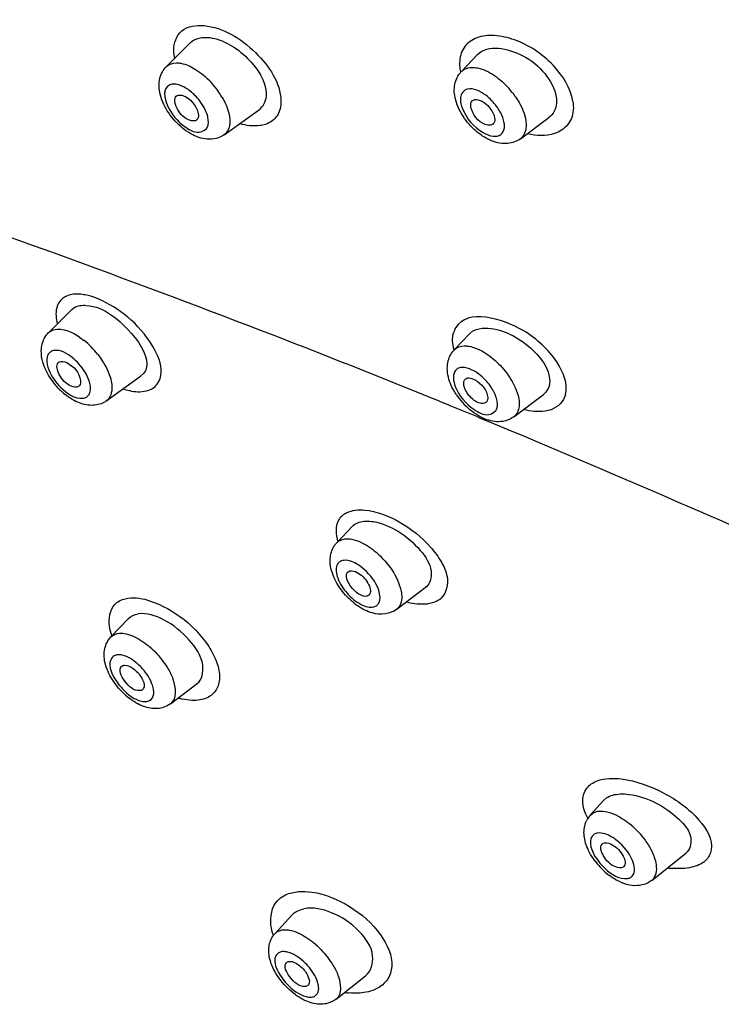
# Model space of a CAD drawing. Header units: millimetres. Extents: x -18 to 104, y 334 to 441.
# Tile 6 of 29: x 18.38 to 21.74, y 364.87 to 369.59. Entities that reach past the tile are written whole.
import ezdxf

# ---------------------------------------------------------------- set-up
doc = ezdxf.new("R2010")
doc.units = ezdxf.units.MM
doc.header["$LTSCALE"] = 23.1
doc.layers.get('0').update_dxf_attribs({"linetype": 'CONTINUOUS'})

msp = doc.modelspace()

# ---------------------------------------------------------------- linework, layer by layer
at = {"color": 7, "linetype": 'CONTINUOUS'}
for p, q in [((19.0805, 369.3693), (19.1961, 369.4842)), ((20.4959, 369.3454), (20.5738, 369.4262)), ((19.3583, 369.0422), (19.5267, 369.1638)), ((20.7798, 369.0228), (20.9164, 369.1244)), ((18.5148, 368.0921), (18.6267, 368.2038)), ((18.6268, 368.2038), (18.637, 368.212)), ((20.4614, 368.0094), (20.5353, 368.0871)), ((18.5621, 367.9489), (18.5656, 367.9516)), ((18.7902, 367.7634), (18.9558, 367.8838)), ((20.7474, 367.6887), (20.89, 367.7964)), ((19.8986, 367.0848), (19.9736, 367.164)), ((19.9736, 367.164), (19.9787, 367.1687)), ((20.3281, 366.8733), (20.1874, 366.7664)), ((18.8141, 366.6325), (18.8983, 366.7208)), ((19.1, 366.3117), (19.2282, 366.4086)), ((21.1145, 365.7775), (21.1786, 365.8483)), ((21.1785, 365.8483), (21.192, 365.8599)), ((21.1708, 365.6382), (21.1748, 365.6415)), ((21.4091, 365.4643), (21.5733, 365.5954)), ((21.4085, 365.4639), (21.3987, 365.4569)), ((19.6016, 365.2097), (19.6817, 365.2972)), ((19.8946, 364.895), (20.0363, 365.0071))]:
    msp.add_line(p, q, dxfattribs=at)
at = {"color": 9, "linetype": 'CONTINUOUS'}
for p, q in [((19.3586, 369.0424), (19.3583, 369.0422)), ((18.5148, 368.0921), (18.5154, 368.0927)), ((18.5154, 368.0927), (18.5244, 368.0998)), ((20.6513, 367.6553), (20.5853, 367.6827)), ((20.7205, 367.6265), (20.6513, 367.6553)), ((20.803, 367.5919), (20.7205, 367.6265)), ((19.8986, 367.0848), (19.899, 367.0853)), ((19.899, 367.0853), (19.9032, 367.0892)), ((20.1874, 366.7664), (20.1856, 366.765)), ((19.1002, 366.3118), (19.1, 366.3117)), ((21.1145, 365.7775), (21.1151, 365.7781)), ((21.1151, 365.7781), (21.1261, 365.7872)), ((19.8948, 364.8951), (19.8946, 364.895))]:
    msp.add_line(p, q, dxfattribs=at)
at = {"color": 7, "linetype": 'CONTINUOUS'}
for centre, radius, start, end in [((20.5816, 369.2639), 0.1182, 136.7259, 145.5148), ((18.8087, 368.0597), 0.3396, 223.3563, 230.8381), ((20.7591, 367.9871), 0.3455, 213.368, 229.9189), ((19.9799, 367.0078), 0.112, 136.2216, 144.8291), ((19.1147, 366.6116), 0.3461, 224.5019, 231.7574), ((21.1974, 365.7025), 0.1118, 137.4134, 152.4477), ((21.4174, 365.7673), 0.3502, 217.7668, 232.4393), ((19.7477, 364.974), 0.0179, 308.1151, 326.0001)]:
    msp.add_arc(centre, radius, start, end, dxfattribs=at)
at = {"color": 9, "linetype": 'CONTINUOUS'}
for centre, radius, start, end in [((20.7142, 369.392), 0.2279, 189.1469, 192.0477), ((18.9873, 369.0085), 0.4189, 36.8838, 43.4643), ((19.0079, 369.0236), 0.3934, 30.0457, 36.9176), ((20.4235, 368.9952), 0.4034, 34.9146, 41.7341), ((20.4563, 369.0243), 0.2595, 36.7618, 44.0618), ((18.6379, 368.1812), 0.0941, 113.3021, 121.0475), ((18.4373, 367.7466), 0.3958, 44.4565, 51.3161), ((18.4183, 367.7276), 0.4226, 37.9126, 44.4896), ((20.4196, 367.6841), 0.2636, 41.0816, 48.2439), ((20.4228, 367.6867), 0.2595, 33.873, 41.1214), ((4.1463, 328.0193), 42.9352, 67.67185, 67.81624), ((3.4252, 326.2663), 44.8307, 67.49428, 67.67045), ((19.8138, 366.7206), 0.4193, 41.3314, 47.893), ((18.898, 366.7266), 0.0896, 127.8173, 136.0526), ((18.7289, 366.2704), 0.4152, 44.0397, 50.5927), ((19.3173, 366.9188), 0.6063, 252.8336, 254.7362), ((21.0531, 365.4281), 0.3963, 47.6168, 54.2695), ((21.0335, 365.4063), 0.4256, 41.2935, 47.6478), ((21.5362, 365.9022), 0.381, 262.4229, 265.6558), ((19.7008, 365.2864), 0.1185, 132.0449, 137.0862), ((19.5127, 364.834), 0.4299, 43.9779, 50.3473), ((19.9894, 365.2637), 0.3407, 261.0936, 264.1623)]:
    msp.add_arc(centre, radius, start, end, dxfattribs=at)
for points, knots in [([(15.2307, 379.892), (15.8233, 379.6858), (17.0326, 379.1017), (19.3821, 377.4505), (21.468, 375.241), (23.1151, 372.7186), (24.029, 370.8025), (24.5711, 368.9735), (24.6711, 367.7769), (24.6306, 367.2314)], [0, 0, 0, 0, 0.113541, 0.241212, 0.518358, 0.656246, 0.785443, 0.901018, 1, 1, 1, 1]), ([(19.1155, 369.4471), (19.1153, 369.4806), (19.1433, 369.559), (19.2246, 369.5689), (19.261, 369.5655)], [0, 0, 0, 0, 0.478399, 1, 1, 1, 1]), ([(19.261, 369.5655), (19.3534, 369.5567), (19.5168, 369.4563), (19.6282, 369.2912), (19.6301, 369.2036)], [0, 0, 0, 0, 0.514307, 1, 1, 1, 1]), ([(21.0311, 369.2013), (21.0208, 369.2665), (20.9401, 369.3927), (20.7921, 369.491), (20.6592, 369.5223), (20.5724, 369.5144), (20.5057, 369.4698), (20.4897, 369.421), (20.4878, 369.3971)], [0, 0, 0, 0, 0.265457, 0.562753, 0.695546, 0.807775, 0.903604, 1, 1, 1, 1]), ([(19.0805, 369.3693), (19.0928, 369.3816), (19.1195, 369.3893), (19.1436, 369.3862), (19.1505, 369.3849)], [0, 0, 0, 0, 0.709658, 1, 1, 1, 1]), ([(20.5486, 369.3651), (20.5567, 369.365), (20.5946, 369.3605), (20.6296, 369.3425), (20.6542, 369.3258)], [0, 0, 0, 0, 0.214542, 1, 1, 1, 1]), ([(19.2354, 369.2106), (19.2217, 369.2275), (19.1922, 369.2563), (19.1452, 369.2831), (19.0976, 369.289), (19.0782, 369.2671), (19.0747, 369.2562)], [0, 0, 0, 0, 0.332838, 0.6175, 0.825663, 1, 1, 1, 1]), ([(19.0747, 369.2562), (19.0737, 369.253), (19.0723, 369.2461), (19.0719, 369.2391), (19.072, 369.2355)], [0, 0, 0, 0, 0.479944, 1, 1, 1, 1]), ([(20.6428, 369.2048), (20.6335, 369.2144), (20.601, 369.2432), (20.5545, 369.2673), (20.5244, 369.2605)], [0, 0, 0, 0, 0.303268, 1, 1, 1, 1]), ([(20.7542, 369.2261), (20.7609, 369.2165), (20.7836, 369.1806), (20.8004, 369.14), (20.8051, 369.1094)], [0, 0, 0, 0, 0.273973, 1, 1, 1, 1]), ([(19.0754, 369.2107), (19.0783, 369.199), (19.0973, 369.1497), (19.133, 369.1074), (19.1657, 369.0834)], [0, 0, 0, 0, 0.229025, 1, 1, 1, 1]), ([(19.3484, 369.2206), (19.354, 369.2108), (19.3723, 369.1754), (19.3847, 369.1357), (19.3851, 369.1069)], [0, 0, 0, 0, 0.281114, 1, 1, 1, 1]), ([(19.6301, 369.2036), (19.6303, 369.1791), (19.6202, 369.1288), (19.5776, 369.0988), (19.5558, 369.0916)], [0, 0, 0, 0, 0.514933, 1, 1, 1, 1]), ([(20.4916, 369.2208), (20.4912, 369.2171), (20.4909, 369.2095), (20.4916, 369.2018), (20.4922, 369.1979)], [0, 0, 0, 0, 0.481107, 1, 1, 1, 1]), ([(21.0311, 369.2013), (21.035, 369.1745), (21.033, 369.1197), (20.9973, 369.0767), (20.9766, 369.0634)], [0, 0, 0, 0, 0.523998, 1, 1, 1, 1]), ([(19.1657, 369.0834), (19.1865, 369.0681), (19.2263, 369.0399), (19.2741, 369.0671), (19.2791, 369.0832)], [0, 0, 0, 0, 0.605542, 1, 1, 1, 1]), ([(19.2791, 369.0832), (19.2801, 369.0864), (19.2816, 369.0933), (19.282, 369.1003), (19.2819, 369.1039)], [0, 0, 0, 0, 0.479944, 1, 1, 1, 1]), ([(19.3851, 369.1069), (19.3852, 369.1001), (19.3839, 369.0766), (19.3722, 369.0524), (19.3586, 369.0424)], [0, 0, 0, 0, 0.287431, 1, 1, 1, 1]), ([(19.5558, 369.0916), (19.5471, 369.0887), (19.5064, 369.0798), (19.4639, 369.086), (19.433, 369.0949)], [0, 0, 0, 0, 0.222051, 1, 1, 1, 1]), ([(20.7023, 369.0753), (20.7027, 369.079), (20.703, 369.0867), (20.7022, 369.0943), (20.7016, 369.0982)], [0, 0, 0, 0, 0.481107, 1, 1, 1, 1]), ([(20.8051, 369.1094), (20.8065, 369.1003), (20.8091, 369.07), (20.7971, 369.0357), (20.7798, 369.0228)], [0, 0, 0, 0, 0.298094, 1, 1, 1, 1]), ([(20.649, 369.0347), (20.6615, 369.0334), (20.6895, 369.0372), (20.7009, 369.0633), (20.7023, 369.0753)], [0, 0, 0, 0, 0.509339, 1, 1, 1, 1]), ([(20.9766, 369.0634), (20.9662, 369.0567), (20.9149, 369.0332), (20.8552, 369.0363), (20.8129, 369.0459)], [0, 0, 0, 0, 0.221604, 1, 1, 1, 1]), ([(20.3577, 367.7763), (20.1254, 367.871), (19.2464, 368.2206), (18.357, 368.5433), (17.7012, 368.7738)], [0, 0, 0, 0, 0.265192, 1, 1, 1, 1]), ([(18.6984, 368.2718), (18.6891, 368.2738), (18.6569, 368.2793), (18.6222, 368.2769), (18.6007, 368.2676)], [0, 0, 0, 0, 0.287475, 1, 1, 1, 1]), ([(18.5894, 368.2618), (18.5723, 368.2509), (18.5441, 368.2083), (18.5511, 368.1602), (18.5577, 368.1356)], [0, 0, 0, 0, 0.443218, 1, 1, 1, 1]), ([(19.0363, 367.8459), (19.0853, 367.9119), (18.9919, 368.0863), (18.8549, 368.2054), (18.7503, 368.2603), (18.6984, 368.2718)], [0, 0, 0, 0, 0.42195, 0.726879, 1, 1, 1, 1]), ([(20.9956, 367.7944), (21.0087, 367.847), (20.9697, 367.9427), (20.8835, 368.0374), (20.7489, 368.1452), (20.5253, 368.2087), (20.4689, 368.1164)], [0, 0, 0, 0, 0.229685, 0.381444, 0.542366, 1, 1, 1, 1]), ([(18.5244, 368.0998), (18.5336, 368.1055), (18.5919, 368.12), (18.6482, 368.0846), (18.6846, 368.0555)], [0, 0, 0, 0, 0.188658, 1, 1, 1, 1]), ([(18.5254, 368.0011), (18.523, 367.9996), (18.5185, 367.996), (18.515, 367.9914), (18.5135, 367.9889)], [0, 0, 0, 0, 0.495923, 1, 1, 1, 1]), ([(18.5423, 368.0069), (18.5392, 368.0065), (18.5334, 368.0052), (18.5279, 368.0027), (18.5254, 368.0011)], [0, 0, 0, 0, 0.51652, 1, 1, 1, 1]), ([(18.6604, 367.9428), (18.6512, 367.953), (18.6191, 367.9837), (18.5738, 368.0111), (18.5423, 368.0069)], [0, 0, 0, 0, 0.301502, 1, 1, 1, 1]), ([(20.4614, 368.0094), (20.4734, 368.022), (20.4999, 368.0307), (20.5242, 368.0284), (20.5312, 368.0272)], [0, 0, 0, 0, 0.710819, 1, 1, 1, 1]), ([(18.5135, 367.9889), (18.5094, 367.9821), (18.4995, 367.939), (18.5219, 367.8966), (18.5416, 367.8682)], [0, 0, 0, 0, 0.187186, 1, 1, 1, 1]), ([(18.7517, 367.9873), (18.7591, 367.9778), (18.785, 367.9415), (18.8052, 367.9005), (18.8134, 367.8689)], [0, 0, 0, 0, 0.268689, 1, 1, 1, 1]), ([(20.4672, 367.9103), (20.4654, 367.908), (20.4622, 367.9028), (20.4602, 367.897), (20.4594, 367.894)], [0, 0, 0, 0, 0.48642, 1, 1, 1, 1]), ([(20.4824, 367.9218), (20.4794, 367.9205), (20.4738, 367.9173), (20.4692, 367.9128), (20.4672, 367.9103)], [0, 0, 0, 0, 0.5036, 1, 1, 1, 1]), ([(20.5951, 367.8807), (20.5856, 367.8893), (20.5543, 367.9134), (20.5082, 367.9326), (20.4824, 367.9218)], [0, 0, 0, 0, 0.313492, 1, 1, 1, 1]), ([(18.5416, 367.8682), (18.5511, 367.8545), (18.5865, 367.8128), (18.6412, 367.7727), (18.6804, 367.7778)], [0, 0, 0, 0, 0.296515, 1, 1, 1, 1]), ([(18.7092, 367.7959), (18.7116, 367.7998), (18.7195, 367.8211), (18.715, 367.8448), (18.7094, 367.8616)], [0, 0, 0, 0, 0.206039, 1, 1, 1, 1]), ([(18.8134, 367.8689), (18.8164, 367.8575), (18.8237, 367.8219), (18.8118, 367.7769), (18.7902, 367.7634)], [0, 0, 0, 0, 0.31548, 1, 1, 1, 1]), ([(20.4594, 367.894), (20.4585, 367.8906), (20.4574, 367.8832), (20.4574, 367.8758), (20.4577, 367.8719)], [0, 0, 0, 0, 0.477742, 1, 1, 1, 1]), ([(20.4577, 367.8719), (20.4586, 367.859), (20.4749, 367.8003), (20.5173, 367.7509), (20.5564, 367.7246)], [0, 0, 0, 0, 0.215311, 1, 1, 1, 1]), ([(20.7337, 367.8682), (20.7414, 367.8555), (20.7645, 367.8119), (20.779, 367.7586), (20.7702, 367.7246)], [0, 0, 0, 0, 0.29778, 1, 1, 1, 1]), ([(18.8732, 367.8225), (18.8832, 367.8192), (18.9189, 367.8094), (18.9576, 367.8067), (18.9835, 367.8128)], [0, 0, 0, 0, 0.283764, 1, 1, 1, 1]), ([(18.6804, 367.7778), (18.6835, 367.7782), (18.6894, 367.7795), (18.6948, 367.7821), (18.6973, 367.7836)], [0, 0, 0, 0, 0.51652, 1, 1, 1, 1]), ([(18.6973, 367.7836), (18.6997, 367.7851), (18.7042, 367.7888), (18.7077, 367.7934), (18.7092, 367.7959)], [0, 0, 0, 0, 0.495923, 1, 1, 1, 1]), ([(20.5564, 367.7246), (20.5774, 367.7104), (20.6182, 367.6844), (20.663, 367.7146), (20.6672, 367.7308)], [0, 0, 0, 0, 0.601494, 1, 1, 1, 1]), ([(20.6672, 367.7308), (20.6681, 367.7342), (20.6692, 367.7416), (20.6692, 367.749), (20.6689, 367.7529)], [0, 0, 0, 0, 0.477742, 1, 1, 1, 1]), ([(20.9264, 367.7229), (20.9171, 367.7197), (20.8734, 367.7096), (20.8274, 367.7148), (20.7937, 367.723)], [0, 0, 0, 0, 0.2208, 1, 1, 1, 1]), ([(24.1927, 366.1696), (23.6104, 366.3722), (22.486, 366.8639), (21.3644, 367.3562), (20.803, 367.5919)], [0, 0, 0, 0, 0.503129, 1, 1, 1, 1]), ([(19.9256, 367.2159), (19.9319, 367.2211), (19.9637, 367.2408), (20.0032, 367.2438), (20.032, 367.2412)], [0, 0, 0, 0, 0.219573, 1, 1, 1, 1]), ([(20.032, 367.2412), (20.0899, 367.2361), (20.2078, 367.1888), (20.3294, 367.0937), (20.3999, 366.9966), (20.4383, 366.915), (20.4251, 366.8412), (20.3976, 366.8177)], [0, 0, 0, 0, 0.27271, 0.576329, 0.713881, 0.830367, 1, 1, 1, 1]), ([(19.9256, 367.2159), (19.918, 367.2094), (19.8888, 367.1743), (19.8924, 367.1225), (19.9026, 367.0897)], [0, 0, 0, 0, 0.226243, 1, 1, 1, 1]), ([(19.9032, 367.0892), (19.9095, 367.0945), (19.9478, 367.113), (19.9927, 367.0977), (20.0219, 367.0829)], [0, 0, 0, 0, 0.201989, 1, 1, 1, 1]), ([(20.0177, 366.9663), (20.0097, 366.9725), (19.9827, 366.9908), (19.9473, 367.0042), (19.9249, 366.9985)], [0, 0, 0, 0, 0.305334, 1, 1, 1, 1]), ([(19.8991, 366.9765), (19.8912, 366.9577), (19.9014, 366.9043), (19.9449, 366.8399), (20.004, 366.7887), (20.0559, 366.7716), (20.076, 366.7767)], [0, 0, 0, 0, 0.20751, 0.497288, 0.788847, 1, 1, 1, 1]), ([(19.9095, 366.9909), (19.9073, 366.989), (19.9032, 366.9846), (19.9003, 366.9793), (19.8991, 366.9765)], [0, 0, 0, 0, 0.490601, 1, 1, 1, 1]), ([(19.9249, 366.9985), (19.922, 366.9978), (19.9166, 366.9958), (19.9117, 366.9927), (19.9095, 366.9909)], [0, 0, 0, 0, 0.512706, 1, 1, 1, 1]), ([(20.1038, 366.8408), (20.1014, 366.852), (20.084, 366.9005), (20.0492, 366.9419), (20.0177, 366.9663)], [0, 0, 0, 0, 0.222579, 1, 1, 1, 1]), ([(20.1286, 366.9975), (20.1468, 366.9769), (20.1932, 366.9165), (20.2294, 366.8016), (20.1874, 366.7664)], [0, 0, 0, 0, 0.334082, 1, 1, 1, 1]), ([(18.843, 366.7974), (18.8509, 366.8035), (18.8922, 366.8257), (18.9423, 366.8213), (18.9776, 366.8132)], [0, 0, 0, 0, 0.215124, 1, 1, 1, 1]), ([(18.9776, 366.8132), (19.0373, 366.7956), (19.1552, 366.7371), (19.2679, 366.6209), (19.3245, 366.5139), (19.3403, 366.4406), (19.3252, 366.3758), (19.2933, 366.3488), (19.2761, 366.3407)], [0, 0, 0, 0, 0.281163, 0.582175, 0.714131, 0.82399, 0.914305, 1, 1, 1, 1]), ([(18.8189, 366.6381), (18.8138, 366.653), (18.8003, 366.7021), (18.8085, 366.7629), (18.8335, 366.7888)], [0, 0, 0, 0, 0.304121, 1, 1, 1, 1]), ([(20.076, 366.7767), (20.0789, 366.7775), (20.0844, 366.7794), (20.0893, 366.7826), (20.0914, 366.7844)], [0, 0, 0, 0, 0.512706, 1, 1, 1, 1]), ([(20.0914, 366.7844), (20.0937, 366.7862), (20.0978, 366.7907), (20.1007, 366.7959), (20.1018, 366.7987)], [0, 0, 0, 0, 0.490601, 1, 1, 1, 1]), ([(20.2335, 366.8008), (20.246, 366.7975), (20.2901, 366.7885), (20.3381, 366.7892), (20.3682, 366.8009)], [0, 0, 0, 0, 0.285964, 1, 1, 1, 1]), ([(18.8549, 366.6502), (18.8623, 366.6507), (18.8983, 366.6485), (18.932, 366.6325), (18.956, 366.6175)], [0, 0, 0, 0, 0.209048, 1, 1, 1, 1]), ([(18.83, 366.542), (18.8228, 366.5381), (18.7926, 366.4983), (18.8224, 366.4459), (18.8437, 366.4151)], [0, 0, 0, 0, 0.179992, 1, 1, 1, 1]), ([(18.8476, 366.5468), (18.8444, 366.5465), (18.8384, 366.5456), (18.8326, 366.5434), (18.83, 366.542)], [0, 0, 0, 0, 0.51852, 1, 1, 1, 1]), ([(18.8687, 366.5448), (18.8651, 366.5457), (18.8581, 366.5468), (18.8509, 366.547), (18.8476, 366.5468)], [0, 0, 0, 0, 0.524285, 1, 1, 1, 1]), ([(18.9658, 366.4799), (18.9585, 366.4881), (18.9309, 366.5156), (18.8963, 366.5386), (18.8687, 366.5448)], [0, 0, 0, 0, 0.279643, 1, 1, 1, 1]), ([(19.0855, 366.4838), (19.0958, 366.4667), (19.1223, 366.4173), (19.1316, 366.3357), (19.1002, 366.3119)], [0, 0, 0, 0, 0.336351, 1, 1, 1, 1]), ([(19.0192, 366.376), (19.0183, 366.3843), (19.009, 366.4228), (18.9864, 366.4569), (18.9658, 366.4799)], [0, 0, 0, 0, 0.213489, 1, 1, 1, 1]), ([(18.8437, 366.4151), (18.8516, 366.4039), (18.8831, 366.3655), (18.9259, 366.3324), (18.9613, 366.3244)], [0, 0, 0, 0, 0.274616, 1, 1, 1, 1]), ([(19, 366.3273), (19.0111, 366.3333), (19.0207, 366.3528), (19.0198, 366.3706), (19.0192, 366.376)], [0, 0, 0, 0, 0.69902, 1, 1, 1, 1]), ([(18.9613, 366.3244), (18.9649, 366.3236), (18.9719, 366.3224), (18.979, 366.3222), (18.9824, 366.3225)], [0, 0, 0, 0, 0.524285, 1, 1, 1, 1]), ([(18.9824, 366.3225), (18.9856, 366.3227), (18.9916, 366.3237), (18.9974, 366.3259), (19, 366.3273)], [0, 0, 0, 0, 0.51852, 1, 1, 1, 1]), ([(21.104, 365.9139), (21.1063, 365.9163), (21.1113, 365.921), (21.1167, 365.9252), (21.1195, 365.9271)], [0, 0, 0, 0, 0.493946, 1, 1, 1, 1]), ([(21.1195, 365.9271), (21.1282, 365.9332), (21.1729, 365.9555), (21.2251, 365.9555), (21.2637, 365.9514)], [0, 0, 0, 0, 0.214068, 1, 1, 1, 1]), ([(21.2637, 365.9514), (21.3348, 365.9427), (21.4737, 365.8908), (21.6271, 365.7817), (21.7172, 365.6409), (21.6686, 365.549), (21.6244, 365.5326), (21.6011, 365.5273)], [0, 0, 0, 0, 0.301087, 0.600445, 0.814611, 0.899383, 1, 1, 1, 1]), ([(21.1033, 365.7627), (21.0891, 365.7885), (21.0685, 365.8407), (21.0877, 365.8967), (21.104, 365.9139)], [0, 0, 0, 0, 0.554159, 1, 1, 1, 1]), ([(21.1261, 365.7872), (21.1332, 365.7916), (21.1742, 365.8053), (21.2182, 365.7886), (21.2479, 365.7727)], [0, 0, 0, 0, 0.199055, 1, 1, 1, 1]), ([(21.1332, 365.6859), (21.1306, 365.6843), (21.1252, 365.6811), (21.1227, 365.6747), (21.1226, 365.6715)], [0, 0, 0, 0, 0.481882, 1, 1, 1, 1]), ([(21.1496, 365.6917), (21.1467, 365.6912), (21.1409, 365.6899), (21.1356, 365.6874), (21.1332, 365.6859)], [0, 0, 0, 0, 0.517887, 1, 1, 1, 1]), ([(21.2438, 365.6544), (21.2358, 365.6608), (21.2083, 365.6802), (21.1733, 365.695), (21.1496, 365.6917)], [0, 0, 0, 0, 0.299669, 1, 1, 1, 1]), ([(21.3533, 365.6871), (21.3757, 365.6617), (21.4012, 365.625), (21.4183, 365.5845), (21.4217, 365.575)], [0, 0, 0, 0, 0.771024, 1, 1, 1, 1]), ([(21.1208, 365.6726), (21.1172, 365.6658), (21.1096, 365.6237), (21.1331, 365.5837), (21.1534, 365.5571)], [0, 0, 0, 0, 0.18686, 1, 1, 1, 1]), ([(21.3255, 365.5316), (21.3237, 365.5422), (21.3078, 365.5898), (21.2741, 365.6301), (21.2438, 365.6544)], [0, 0, 0, 0, 0.216824, 1, 1, 1, 1]), ([(21.1534, 365.5571), (21.1632, 365.5442), (21.1996, 365.5048), (21.2541, 365.468), (21.2925, 365.4735)], [0, 0, 0, 0, 0.294516, 1, 1, 1, 1]), ([(21.4217, 365.575), (21.4256, 365.5636), (21.4361, 365.5277), (21.4295, 365.4806), (21.4091, 365.4643)], [0, 0, 0, 0, 0.316639, 1, 1, 1, 1]), ([(21.309, 365.4793), (21.3115, 365.4809), (21.317, 365.4841), (21.3195, 365.4905), (21.3196, 365.4937)], [0, 0, 0, 0, 0.481882, 1, 1, 1, 1]), ([(21.2925, 365.4735), (21.2955, 365.474), (21.3012, 365.4753), (21.3066, 365.4778), (21.309, 365.4793)], [0, 0, 0, 0, 0.517887, 1, 1, 1, 1]), ([(19.6214, 365.3745), (19.6304, 365.3826), (19.6769, 365.4131), (19.7364, 365.4142), (19.7786, 365.4086)], [0, 0, 0, 0, 0.222336, 1, 1, 1, 1]), ([(19.7786, 365.4086), (19.8424, 365.399), (19.9677, 365.3457), (20.1082, 365.2246), (20.1765, 365.0835), (20.1462, 364.9849), (20.1102, 364.9554), (20.0904, 364.9451)], [0, 0, 0, 0, 0.281009, 0.573193, 0.807509, 0.903061, 1, 1, 1, 1]), ([(19.5941, 365.2002), (19.5885, 365.216), (19.5736, 365.2711), (19.5862, 365.3373), (19.6139, 365.3671)], [0, 0, 0, 0, 0.292247, 1, 1, 1, 1]), ([(19.6473, 365.228), (19.6549, 365.2281), (19.6917, 365.2243), (19.7258, 365.2075), (19.7502, 365.1919)], [0, 0, 0, 0, 0.209557, 1, 1, 1, 1]), ([(19.6226, 365.1192), (19.6154, 365.1158), (19.5838, 365.0794), (19.6135, 365.0277), (19.634, 364.9982)], [0, 0, 0, 0, 0.181111, 1, 1, 1, 1]), ([(19.6409, 365.123), (19.6376, 365.123), (19.6313, 365.1223), (19.6253, 365.1204), (19.6226, 365.1192)], [0, 0, 0, 0, 0.52151, 1, 1, 1, 1]), ([(19.6622, 365.1203), (19.6586, 365.1212), (19.6515, 365.1226), (19.6443, 365.1231), (19.6409, 365.123)], [0, 0, 0, 0, 0.524522, 1, 1, 1, 1]), ([(19.7591, 365.0544), (19.7518, 365.0626), (19.7241, 365.0902), (19.6897, 365.1131), (19.6622, 365.1203)], [0, 0, 0, 0, 0.276563, 1, 1, 1, 1]), ([(19.8799, 365.0577), (19.8896, 365.0415), (19.9148, 364.9947), (19.924, 364.9184), (19.8948, 364.8951)], [0, 0, 0, 0, 0.336629, 1, 1, 1, 1]), ([(19.634, 364.9982), (19.6417, 364.9871), (19.6733, 364.9489), (19.7158, 364.9161), (19.751, 364.907)], [0, 0, 0, 0, 0.270743, 1, 1, 1, 1]), ([(19.7906, 364.9081), (19.8015, 364.9132), (19.812, 364.9314), (19.8114, 364.9485), (19.8109, 364.9536)], [0, 0, 0, 0, 0.700698, 1, 1, 1, 1]), ([(19.751, 364.907), (19.7546, 364.9061), (19.7617, 364.9047), (19.7689, 364.9042), (19.7723, 364.9042)], [0, 0, 0, 0, 0.524522, 1, 1, 1, 1]), ([(19.7723, 364.9042), (19.7756, 364.9043), (19.7818, 364.905), (19.7879, 364.9069), (19.7906, 364.9081)], [0, 0, 0, 0, 0.52151, 1, 1, 1, 1])]:
    msp.add_open_spline(points, degree=3, knots=knots, dxfattribs=at)
at = {"color": 7, "linetype": 'CONTINUOUS'}
for points, knots in [([(19.1961, 369.4842), (19.2186, 369.5066), (19.2929, 369.5163), (19.3871, 369.4771), (19.4942, 369.3968), (19.5584, 369.3009), (19.5593, 369.2363)], [0, 0, 0, 0, 0.190394, 0.387249, 0.611363, 1, 1, 1, 1]), ([(20.5739, 369.4262), (20.6234, 369.4775), (20.7814, 369.4443), (20.8977, 369.3449), (20.9452, 369.2635), (20.9514, 369.2229)], [0, 0, 0, 0, 0.447022, 0.742471, 1, 1, 1, 1]), ([(19.1209, 369.2057), (19.1208, 369.2097), (19.1216, 369.2171), (19.1254, 369.2239), (19.1278, 369.2263)], [0, 0, 0, 0, 0.537261, 1, 1, 1, 1]), ([(19.1278, 369.2263), (19.1302, 369.2287), (19.137, 369.2325), (19.1447, 369.2327), (19.1486, 369.2323)], [0, 0, 0, 0, 0.466052, 1, 1, 1, 1]), ([(19.1486, 369.2323), (19.1508, 369.2321), (19.1554, 369.2312), (19.1599, 369.2297), (19.1622, 369.2289)], [0, 0, 0, 0, 0.477738, 1, 1, 1, 1]), ([(20.9514, 369.2229), (20.9529, 369.2131), (20.9553, 369.1773), (20.9371, 369.1398), (20.9164, 369.1244)], [0, 0, 0, 0, 0.27824, 1, 1, 1, 1]), ([(19.123, 369.1912), (19.1223, 369.1937), (19.1213, 369.1985), (19.1209, 369.2034), (19.1209, 369.2057)], [0, 0, 0, 0, 0.52284, 1, 1, 1, 1]), ([(19.2248, 369.112), (19.2182, 369.1073), (19.1671, 369.1085), (19.1325, 369.1548), (19.123, 369.1912)], [0, 0, 0, 0, 0.178649, 1, 1, 1, 1]), ([(20.5454, 369.1611), (20.5445, 369.1637), (20.5428, 369.1687), (20.5417, 369.1739), (20.5413, 369.1764)], [0, 0, 0, 0, 0.519585, 1, 1, 1, 1]), ([(20.5754, 369.2102), (20.5831, 369.2084), (20.616, 369.1934), (20.6414, 369.1635), (20.6512, 369.1375)], [0, 0, 0, 0, 0.222234, 1, 1, 1, 1]), ([(19.2321, 369.1492), (19.2327, 369.1467), (19.2337, 369.1419), (19.2342, 369.137), (19.2342, 369.1347)], [0, 0, 0, 0, 0.52284, 1, 1, 1, 1]), ([(20.6466, 369.0919), (20.6403, 369.0873), (20.5923, 369.0852), (20.558, 369.1277), (20.5454, 369.1611)], [0, 0, 0, 0, 0.179118, 1, 1, 1, 1]), ([(20.6512, 369.1375), (20.6522, 369.1349), (20.6539, 369.1299), (20.655, 369.1247), (20.6554, 369.1221)], [0, 0, 0, 0, 0.519585, 1, 1, 1, 1]), ([(20.652, 369.0979), (20.6513, 369.0967), (20.6497, 369.0945), (20.6476, 369.0927), (20.6466, 369.0919)], [0, 0, 0, 0, 0.504181, 1, 1, 1, 1]), ([(18.6962, 368.2232), (18.7395, 368.2194), (18.8688, 368.1701), (19.0471, 367.9412), (18.9558, 367.8838)], [0, 0, 0, 0, 0.287242, 1, 1, 1, 1]), ([(20.5354, 368.0871), (20.5596, 368.1126), (20.6439, 368.1217), (20.7484, 368.0802), (20.8597, 368.0022), (20.932, 367.8966), (20.9165, 367.8364)], [0, 0, 0, 0, 0.201529, 0.412802, 0.644071, 1, 1, 1, 1]), ([(18.6583, 367.8342), (18.6485, 367.828), (18.6044, 367.8394), (18.5683, 367.8779), (18.5488, 367.9354), (18.5621, 367.9489)], [0, 0, 0, 0, 0.203591, 0.668184, 1, 1, 1, 1]), ([(18.602, 367.9487), (18.6346, 367.9328), (18.6715, 367.8935), (18.6683, 367.8451), (18.6634, 367.8388)], [0, 0, 0, 0, 0.8187, 1, 1, 1, 1]), ([(20.5072, 367.8456), (20.507, 367.8478), (20.507, 367.852), (20.5076, 367.8562), (20.5081, 367.8581)], [0, 0, 0, 0, 0.524864, 1, 1, 1, 1]), ([(20.5081, 367.8581), (20.5086, 367.8601), (20.51, 367.8638), (20.5123, 367.8671), (20.5136, 367.8685)], [0, 0, 0, 0, 0.514554, 1, 1, 1, 1]), ([(20.5136, 367.8685), (20.5158, 367.8708), (20.5218, 367.8746), (20.5288, 367.8753), (20.5324, 367.8752)], [0, 0, 0, 0, 0.471123, 1, 1, 1, 1]), ([(20.5324, 367.8752), (20.5423, 367.875), (20.5847, 367.8581), (20.6195, 367.8165), (20.6222, 367.7817)], [0, 0, 0, 0, 0.220335, 1, 1, 1, 1]), ([(18.6634, 367.8388), (18.6627, 367.8379), (18.6611, 367.8362), (18.6593, 367.8348), (18.6583, 367.8342)], [0, 0, 0, 0, 0.502532, 1, 1, 1, 1]), ([(20.6134, 367.7567), (20.6061, 367.7511), (20.5712, 367.7526), (20.5323, 367.7872), (20.5088, 367.8251), (20.5072, 367.8456)], [0, 0, 0, 0, 0.180304, 0.59532, 1, 1, 1, 1]), ([(20.6213, 367.7692), (20.6207, 367.7667), (20.6187, 367.7619), (20.6153, 367.7581), (20.6134, 367.7567)], [0, 0, 0, 0, 0.514925, 1, 1, 1, 1]), ([(20.6222, 367.7817), (20.6224, 367.7795), (20.6224, 367.7753), (20.6218, 367.7711), (20.6213, 367.7692)], [0, 0, 0, 0, 0.524864, 1, 1, 1, 1]), ([(20.0744, 367.1857), (20.1167, 367.1786), (20.2009, 367.1417), (20.2965, 367.0584), (20.3617, 366.9649), (20.3479, 366.8898), (20.3281, 366.8733)], [0, 0, 0, 0, 0.281216, 0.583548, 0.830978, 1, 1, 1, 1]), ([(19.9874, 366.9459), (20.01, 366.9367), (20.0423, 366.9064), (20.0645, 366.859), (20.0573, 366.8408)], [0, 0, 0, 0, 0.554807, 1, 1, 1, 1]), ([(20.0573, 366.8408), (20.0566, 366.8392), (20.055, 366.8362), (20.0527, 366.8337), (20.0514, 366.8326)], [0, 0, 0, 0, 0.512058, 1, 1, 1, 1]), ([(19.2281, 366.4086), (19.2525, 366.427), (19.2674, 366.5194), (19.1892, 366.6272), (19.0824, 366.7169), (18.986, 366.749), (18.9446, 366.7429)], [0, 0, 0, 0, 0.179193, 0.448013, 0.754798, 1, 1, 1, 1]), ([(18.9531, 366.3748), (18.9247, 366.3728), (18.8817, 366.4092), (18.8488, 366.4736), (18.8655, 366.4908)], [0, 0, 0, 0, 0.542788, 1, 1, 1, 1]), ([(18.8655, 366.4908), (18.8661, 366.4915), (18.8674, 366.4927), (18.8689, 366.4936), (18.8696, 366.4941)], [0, 0, 0, 0, 0.498422, 1, 1, 1, 1]), ([(18.8696, 366.4941), (18.8711, 366.4949), (18.8744, 366.4963), (18.8779, 366.4969), (18.8797, 366.497)], [0, 0, 0, 0, 0.482548, 1, 1, 1, 1]), ([(18.9601, 366.439), (18.9632, 366.4339), (18.9715, 366.4177), (18.9766, 366.3956), (18.9701, 366.3845)], [0, 0, 0, 0, 0.315803, 1, 1, 1, 1]), ([(18.9652, 366.379), (18.9635, 366.3777), (18.9596, 366.3757), (18.9554, 366.3749), (18.9531, 366.3748)], [0, 0, 0, 0, 0.480614, 1, 1, 1, 1]), ([(18.9701, 366.3845), (18.9694, 366.3834), (18.968, 366.3814), (18.9661, 366.3797), (18.9652, 366.379)], [0, 0, 0, 0, 0.504124, 1, 1, 1, 1]), ([(21.3001, 365.8772), (21.3444, 365.8717), (21.4323, 365.8419), (21.5343, 365.7699), (21.6096, 365.684), (21.5928, 365.6112), (21.5732, 365.5954)], [0, 0, 0, 0, 0.295664, 0.596383, 0.833655, 1, 1, 1, 1]), ([(21.2717, 365.5277), (21.2617, 365.5215), (21.2179, 365.5319), (21.1802, 365.5682), (21.1583, 365.6242), (21.1708, 365.6382)], [0, 0, 0, 0, 0.205791, 0.670489, 1, 1, 1, 1]), ([(21.2119, 365.6392), (21.2348, 365.6288), (21.2663, 365.6), (21.2876, 365.5491), (21.2776, 365.5336)], [0, 0, 0, 0, 0.576325, 1, 1, 1, 1]), ([(21.2776, 365.5336), (21.2768, 365.5324), (21.275, 365.5302), (21.2728, 365.5284), (21.2717, 365.5277)], [0, 0, 0, 0, 0.502675, 1, 1, 1, 1]), ([(20.0363, 365.0071), (20.0625, 365.0278), (20.0875, 365.12), (20.0029, 365.233), (19.8863, 365.3148), (19.7843, 365.3369), (19.7404, 365.3282)], [0, 0, 0, 0, 0.189679, 0.448032, 0.74615, 1, 1, 1, 1]), ([(19.745, 364.9554), (19.7166, 364.9548), (19.6749, 364.9895), (19.6408, 365.0524), (19.6567, 365.0696)], [0, 0, 0, 0, 0.548787, 1, 1, 1, 1]), ([(19.6567, 365.0696), (19.6575, 365.0704), (19.6592, 365.0719), (19.6612, 365.0731), (19.6622, 365.0736)], [0, 0, 0, 0, 0.49604, 1, 1, 1, 1]), ([(19.6622, 365.0736), (19.6637, 365.0744), (19.6672, 365.0755), (19.6707, 365.0759), (19.6726, 365.0759)], [0, 0, 0, 0, 0.47961, 1, 1, 1, 1]), ([(19.7537, 365.0166), (19.7567, 365.0116), (19.7647, 364.996), (19.7695, 364.9742), (19.7626, 364.964)], [0, 0, 0, 0, 0.320573, 1, 1, 1, 1]), ([(19.7588, 364.9599), (19.757, 364.9584), (19.7525, 364.9562), (19.7476, 364.9555), (19.745, 364.9554)], [0, 0, 0, 0, 0.474933, 1, 1, 1, 1])]:
    msp.add_open_spline(points, degree=3, knots=knots, dxfattribs=at)
at = {"color": 9, "linetype": 'CONTINUOUS'}
for points in [[(19.1206, 369.4063), (19.1177, 369.4197), (19.1158, 369.4334), (19.1155, 369.4471)], [(19.1505, 369.3849), (19.1755, 369.3801), (19.1992, 369.3688), (19.2208, 369.3553)], [(20.4878, 369.3971), (20.4867, 369.3834), (20.4873, 369.3694), (20.4893, 369.3557)], [(20.4959, 369.3454), (20.5089, 369.3588), (20.5299, 369.3652), (20.5486, 369.3651)], [(19.2208, 369.3553), (19.2467, 369.3391), (19.2703, 369.3189), (19.2914, 369.2967)], [(20.6542, 369.3258), (20.6801, 369.3083), (20.7037, 369.2871), (20.7245, 369.2637)], [(19.072, 369.2355), (19.0721, 369.2271), (19.0734, 369.2188), (19.0754, 369.2107)], [(20.5244, 369.2605), (20.5076, 369.2567), (20.4935, 369.2379), (20.4916, 369.2208)], [(19.2785, 369.1287), (19.2711, 369.1587), (19.2548, 369.1866), (19.2354, 369.2106)], [(20.4922, 369.1979), (20.4937, 369.1886), (20.4962, 369.1795), (20.4995, 369.1707)], [(20.6944, 369.1254), (20.6872, 369.1448), (20.6766, 369.163), (20.6642, 369.1796)], [(19.2819, 369.1039), (19.2818, 369.1123), (19.2805, 369.1206), (19.2785, 369.1287)], [(20.4995, 369.1707), (20.5175, 369.122), (20.5555, 369.0781), (20.6004, 369.0521)], [(20.7016, 369.0982), (20.7002, 369.1075), (20.6977, 369.1166), (20.6944, 369.1254)], [(20.6004, 369.0521), (20.6153, 369.0435), (20.6319, 369.0365), (20.649, 369.0347)], [(20.4539, 368.0538), (20.4536, 368.0657), (20.4546, 368.0778), (20.4574, 368.0893)], [(20.4689, 368.1164), (20.4638, 368.108), (20.46, 368.0988), (20.4574, 368.0893)], [(20.4612, 368.01), (20.457, 368.0242), (20.4544, 368.039), (20.4539, 368.0538)], [(20.5312, 368.0272), (20.5563, 368.0232), (20.5805, 368.0126), (20.6024, 367.9997)], [(20.6024, 367.9997), (20.6288, 367.9842), (20.653, 367.9646), (20.6746, 367.9429)], [(18.7094, 367.8616), (18.6995, 367.8916), (18.6815, 367.9192), (18.6604, 367.9428)], [(20.6746, 367.9429), (20.6971, 367.9204), (20.7171, 367.8953), (20.7337, 367.8682)], [(18.9835, 367.8128), (18.9942, 367.8153), (19.0048, 367.8194), (19.0142, 367.8252)], [(19.0142, 367.8252), (19.0226, 367.8307), (19.0303, 367.8378), (19.0363, 367.8459)], [(20.6643, 367.7776), (20.6587, 367.7967), (20.6493, 367.8148), (20.6383, 367.8313)], [(20.6689, 367.7529), (20.6684, 367.7612), (20.6666, 367.7695), (20.6643, 367.7776)], [(20.9956, 367.7944), (20.9871, 367.7623), (20.9577, 367.7337), (20.9264, 367.7229)], [(20.7702, 367.7246), (20.7667, 367.7109), (20.7587, 367.6973), (20.7474, 367.6888)], [(20.0219, 367.0829), (20.0484, 367.0695), (20.0729, 367.0516), (20.0949, 367.0317)], [(20.1018, 366.7987), (20.1073, 366.8117), (20.1066, 366.827), (20.1038, 366.8408)], [(20.3682, 366.8009), (20.3787, 366.805), (20.3889, 366.8106), (20.3976, 366.8177)], [(18.8141, 366.6325), (18.8243, 366.6432), (18.8401, 366.6491), (18.8549, 366.6502)], [(18.956, 366.6175), (18.9687, 366.6095), (18.9809, 366.6007), (18.9925, 366.5912)], [(19.0274, 366.559), (19.0494, 366.5362), (19.0692, 366.511), (19.0855, 366.4838)], [(19.2761, 366.3407), (19.2536, 366.3302), (19.2275, 366.3272), (19.2027, 366.3282)], [(19.2027, 366.3282), (19.1876, 366.3288), (19.1725, 366.3309), (19.1577, 366.3339)], [(21.2479, 365.7727), (21.2606, 365.7659), (21.2728, 365.7582), (21.2845, 365.7498)], [(21.3213, 365.4926), (21.3275, 365.5041), (21.3277, 365.5187), (21.3255, 365.5316)], [(21.5576, 365.5215), (21.5408, 365.5206), (21.524, 365.521), (21.5074, 365.5223)], [(21.6011, 365.5273), (21.5868, 365.5241), (21.5722, 365.5223), (21.5576, 365.5215)], [(19.6016, 365.2097), (19.6127, 365.2217), (19.6309, 365.2276), (19.6473, 365.228)], [(19.7502, 365.1919), (19.763, 365.1837), (19.7753, 365.1747), (19.787, 365.165)], [(19.8221, 365.1325), (19.844, 365.1098), (19.8637, 365.0847), (19.8799, 365.0577)], [(19.8059, 364.9771), (19.7966, 365.0058), (19.7791, 365.032), (19.7591, 365.0544)], [(19.8109, 364.9536), (19.8102, 364.9616), (19.8083, 364.9695), (19.8059, 364.9771)], [(20.0069, 364.924), (19.9895, 364.9229), (19.9721, 364.9233), (19.9547, 364.9247)], [(20.0904, 364.9451), (20.0649, 364.9319), (20.0355, 364.9258), (20.0069, 364.924)]]:
    msp.add_open_spline(points, degree=3, dxfattribs=at)
at = {"color": 7, "linetype": 'CONTINUOUS'}
for points in [[(19.061, 369.3433), (19.0662, 369.3527), (19.0729, 369.3615), (19.0805, 369.3691)], [(19.0489, 369.3116), (19.0514, 369.3227), (19.0554, 369.3335), (19.061, 369.3433)], [(20.4623, 369.2667), (20.4639, 369.2892), (20.4714, 369.3122), (20.4842, 369.3308)], [(19.0453, 369.2766), (19.0451, 369.2884), (19.0462, 369.3002), (19.0489, 369.3116)], [(19.0516, 369.2323), (19.0478, 369.2467), (19.0455, 369.2617), (19.0453, 369.2766)], [(19.0914, 369.1466), (19.0737, 369.1727), (19.0595, 369.2018), (19.0516, 369.2323)], [(19.1622, 369.2289), (19.1952, 369.2162), (19.2231, 369.1833), (19.2321, 369.1492)], [(19.5593, 369.2363), (19.5596, 369.2098), (19.5481, 369.1793), (19.5267, 369.1638)], [(20.464, 369.2297), (20.4622, 369.2419), (20.4614, 369.2544), (20.4623, 369.2667)], [(20.476, 369.1851), (20.4706, 369.1995), (20.4663, 369.2145), (20.464, 369.2297)], [(20.4975, 369.141), (20.4891, 369.155), (20.4819, 369.1698), (20.476, 369.1851)], [(20.5413, 369.1764), (20.5398, 369.1859), (20.5409, 369.1975), (20.5476, 369.2044)], [(20.5476, 369.2044), (20.5541, 369.2112), (20.5661, 369.2122), (20.5754, 369.2102)], [(19.1585, 369.0731), (19.1328, 369.0941), (19.1099, 369.1191), (19.0914, 369.1466)], [(19.2342, 369.1347), (19.2343, 369.1265), (19.2315, 369.1168), (19.2248, 369.112)], [(20.526, 369.1006), (20.5155, 369.1133), (20.5059, 369.1268), (20.4975, 369.141)], [(20.592, 369.0395), (20.5673, 369.0565), (20.5451, 369.0775), (20.526, 369.1006)], [(20.6554, 369.1221), (20.6566, 369.1141), (20.6562, 369.1049), (20.652, 369.0979)], [(19.1976, 369.0462), (19.1839, 369.0541), (19.1708, 369.0632), (19.1585, 369.0731)], [(19.2756, 369.0206), (19.2484, 369.0227), (19.2214, 369.0327), (19.1976, 369.0462)], [(19.3587, 369.0426), (19.3357, 369.0255), (19.3042, 369.0184), (19.2756, 369.0206)], [(20.6408, 369.0128), (20.6236, 369.0198), (20.6072, 369.029), (20.592, 369.0395)], [(20.6803, 369.0013), (20.6668, 369.0036), (20.6535, 369.0076), (20.6408, 369.0128)], [(20.7185, 368.9998), (20.7059, 368.9986), (20.6929, 368.9992), (20.6803, 369.0013)], [(20.7796, 369.0226), (20.7621, 369.0097), (20.7401, 369.002), (20.7185, 368.9998)], [(18.637, 368.212), (18.654, 368.2227), (18.6762, 368.2249), (18.6962, 368.2232)], [(18.4947, 368.0649), (18.5001, 368.0751), (18.5072, 368.0846), (18.5154, 368.0927)], [(18.4801, 368.0057), (18.4806, 368.026), (18.4852, 368.0469), (18.4947, 368.0649)], [(18.5096, 367.8983), (18.492, 367.931), (18.4792, 367.9686), (18.4801, 368.0057)], [(20.4451, 367.9877), (20.4495, 367.9954), (20.4549, 368.0027), (20.4611, 368.0091)], [(18.5656, 367.9516), (18.5759, 367.9581), (18.5911, 367.9541), (18.602, 367.9487)], [(20.4284, 367.9206), (20.4283, 367.9328), (20.4297, 367.9452), (20.4327, 367.957)], [(20.4327, 367.957), (20.4355, 367.9677), (20.4396, 367.9781), (20.4451, 367.9877)], [(20.4474, 367.8393), (20.4361, 367.8647), (20.4286, 367.8927), (20.4284, 367.9206)], [(18.5619, 367.8265), (18.5415, 367.848), (18.5236, 367.8723), (18.5096, 367.8983)], [(20.4706, 367.7971), (20.4618, 367.8105), (20.4539, 367.8246), (20.4474, 367.8393)], [(20.9165, 367.8364), (20.9125, 367.8209), (20.9027, 367.8061), (20.89, 367.7964)], [(18.629, 367.7721), (18.6168, 367.7793), (18.6053, 367.7875), (18.5943, 367.7964)], [(18.6642, 367.755), (18.652, 367.7597), (18.6402, 367.7655), (18.629, 367.7721)], [(18.787, 367.7612), (18.7701, 367.7507), (18.7497, 367.7447), (18.7298, 367.7437)], [(18.7298, 367.7437), (18.7076, 367.7425), (18.6849, 367.7471), (18.6642, 367.755)], [(20.5768, 367.6943), (20.5627, 367.7026), (20.5492, 367.7122), (20.5367, 367.7228)], [(20.6182, 367.6749), (20.6038, 367.68), (20.5899, 367.6866), (20.5768, 367.6943)], [(20.695, 367.6667), (20.6696, 367.6623), (20.6425, 367.6664), (20.6182, 367.6749)], [(20.7471, 367.6886), (20.7319, 367.6775), (20.7136, 367.6699), (20.695, 367.6667)], [(19.9787, 367.1687), (19.9941, 367.1818), (20.0159, 367.1874), (20.036, 367.1883)], [(20.036, 367.1883), (20.0488, 367.1889), (20.0618, 367.1878), (20.0744, 367.1857)], [(19.8674, 367.017), (19.8698, 367.0365), (19.8769, 367.0562), (19.8883, 367.0723)], [(19.8668, 366.985), (19.8659, 366.9956), (19.866, 367.0064), (19.8674, 367.017)], [(19.9061, 366.8781), (19.8858, 366.9101), (19.8698, 366.9472), (19.8668, 366.985)], [(20.0514, 366.8326), (20.0131, 366.8005), (19.914, 366.9131), (19.9523, 366.9452)], [(19.9523, 366.9452), (19.9613, 366.9527), (19.9766, 366.9503), (19.9874, 366.9459)], [(19.9632, 366.8099), (19.9415, 366.83), (19.922, 366.853), (19.9061, 366.8781)], [(19.9973, 366.7824), (19.9853, 366.7908), (19.974, 366.8), (19.9632, 366.8099)], [(20.033, 366.7612), (20.0206, 366.7673), (20.0086, 366.7745), (19.9973, 366.7824)], [(20.1856, 366.765), (20.1544, 366.7411), (20.1068, 366.7368), (20.0689, 366.7474)], [(18.8984, 366.7208), (18.9102, 366.7331), (18.9277, 366.7405), (18.9446, 366.7429)], [(20.0689, 366.7474), (20.0565, 366.7508), (20.0445, 366.7555), (20.033, 366.7612)], [(18.7848, 366.5761), (18.7892, 366.5968), (18.7996, 366.617), (18.8141, 366.6323)], [(18.7819, 366.5452), (18.7818, 366.5556), (18.7827, 366.566), (18.7848, 366.5761)], [(18.7857, 366.5113), (18.7834, 366.5225), (18.782, 366.5338), (18.7819, 366.5452)], [(18.7966, 366.4758), (18.792, 366.4874), (18.7883, 366.4992), (18.7857, 366.5113)], [(18.8797, 366.497), (18.8945, 366.4981), (18.9093, 366.49), (18.9213, 366.4813)], [(18.9213, 366.4813), (18.9368, 366.4701), (18.9502, 366.4554), (18.9601, 366.439)], [(18.8145, 366.4389), (18.8077, 366.4507), (18.8016, 366.4631), (18.7966, 366.4758)], [(18.8679, 366.369), (18.8473, 366.3899), (18.8291, 366.4134), (18.8145, 366.4389)], [(18.9709, 366.2994), (18.9455, 366.3087), (18.9218, 366.3231), (18.9005, 366.3398)], [(19.0376, 366.2889), (19.0152, 366.2873), (18.992, 366.2917), (18.9709, 366.2994)], [(19.068, 366.2948), (19.0582, 366.2916), (19.0479, 366.2896), (19.0376, 366.2889)], [(19.1002, 366.3119), (19.0906, 366.3045), (19.0795, 366.2987), (19.068, 366.2948)], [(21.192, 365.8599), (21.2107, 365.8727), (21.2347, 365.8778), (21.2574, 365.879)], [(21.2574, 365.879), (21.2716, 365.8798), (21.2859, 365.879), (21.3001, 365.8772)], [(21.0843, 365.695), (21.0845, 365.7153), (21.0889, 365.7362), (21.0983, 365.7542)], [(21.0877, 365.6614), (21.0854, 365.6724), (21.0842, 365.6837), (21.0843, 365.695)], [(21.0982, 365.6262), (21.0937, 365.6376), (21.0901, 365.6494), (21.0877, 365.6614)], [(21.1748, 365.6415), (21.1853, 365.6481), (21.2006, 365.6443), (21.2119, 365.6392)], [(21.116, 365.5893), (21.1092, 365.6012), (21.1032, 365.6135), (21.0982, 365.6262)], [(21.1406, 365.5529), (21.1316, 365.5644), (21.1234, 365.5766), (21.116, 365.5893)], [(21.2395, 365.4662), (21.2271, 365.4731), (21.2152, 365.4811), (21.2039, 365.4897)], [(21.3415, 365.4392), (21.3064, 365.4371), (21.2702, 365.449), (21.2395, 365.4662)], [(21.3987, 365.4569), (21.3817, 365.4463), (21.3614, 365.4404), (21.3415, 365.4392)], [(19.6817, 365.2972), (19.6967, 365.3135), (19.7187, 365.3239), (19.7404, 365.3282)], [(19.5865, 365.1886), (19.5907, 365.1962), (19.5959, 365.2033), (19.6018, 365.2096)], [(19.5716, 365.1319), (19.5722, 365.1514), (19.577, 365.1715), (19.5865, 365.1886)], [(19.574, 365.0997), (19.5722, 365.1103), (19.5713, 365.1211), (19.5716, 365.1319)], [(19.5993, 365.03), (19.5876, 365.0517), (19.5783, 365.0753), (19.574, 365.0997)], [(19.6726, 365.0759), (19.6878, 365.0763), (19.7026, 365.0679), (19.7149, 365.0589)], [(19.6821, 364.9297), (19.6489, 364.9575), (19.6199, 364.9918), (19.5993, 365.03)], [(19.7149, 365.0589), (19.7304, 365.0476), (19.7438, 365.033), (19.7537, 365.0166)], [(19.7177, 364.9038), (19.7053, 364.9116), (19.6934, 364.9203), (19.6821, 364.9297)], [(19.7544, 364.8848), (19.7417, 364.8901), (19.7294, 364.8965), (19.7177, 364.9038)], [(19.8238, 364.8705), (19.8002, 364.87), (19.7762, 364.8758), (19.7544, 364.8848)], [(19.8948, 364.8952), (19.8831, 364.8858), (19.8692, 364.8788), (19.8548, 364.8748)], [(19.8548, 364.8748), (19.8447, 364.8721), (19.8342, 364.8707), (19.8238, 364.8705)]]:
    msp.add_open_spline(points, degree=3, dxfattribs=at)

doc.saveas('drawing.dxf')
